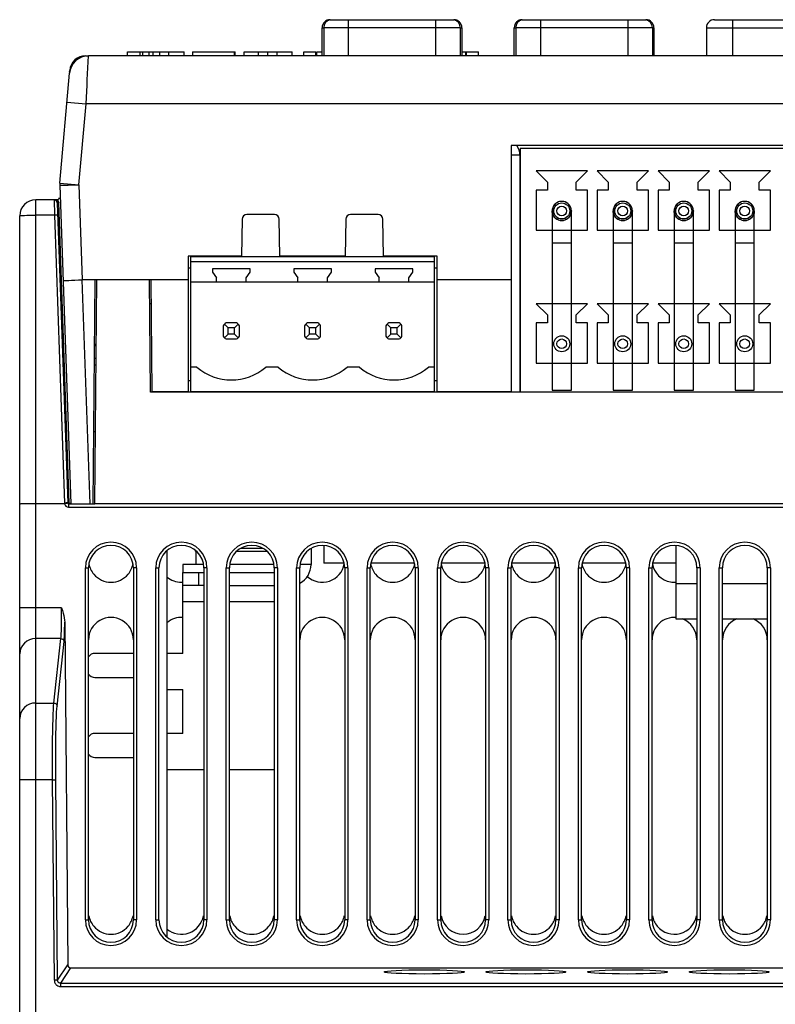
# Model space of a CAD drawing. Header units: millimetres. Extents: x -728 to -141, y -62 to 525.
# Tile 81 of 186: x -512 to -465, y 449 to 511. Entities that reach past the tile are written whole.
import ezdxf

# ---------------------------------------------------------------- set-up
doc = ezdxf.new("R2010")
doc.units = ezdxf.units.MM
doc.header["$LTSCALE"] = 23.1
doc.layers.add('R912005502_AM_0', color=7, linetype='CONTINUOUS')

msp = doc.modelspace()

# ---------------------------------------------------------------- linework, layer by layer
at = {"layer": 'R912005502_AM_0', "color": 7}
for p, q in [((-493.277, 510.111), (-493.277, 508.346)), ((-493.277, 510.111), (-484.75, 510.111)), ((-492.877, 510.601), (-485.15, 510.601)), ((-491.741, 510.601), (-491.741, 508.346)), ((-486.286, 510.601), (-486.286, 508.346)), ((-484.75, 510.111), (-484.75, 508.346)), ((-481.277, 510.111), (-481.277, 508.346)), ((-481.277, 510.111), (-472.75, 510.111)), ((-480.877, 510.601), (-473.15, 510.601)), ((-479.741, 510.601), (-479.741, 508.346)), ((-474.286, 510.601), (-474.286, 508.346)), ((-472.75, 510.111), (-472.75, 508.346)), ((-468.877, 510.601), (-461.15, 510.601)), ((-467.741, 510.601), (-467.741, 508.346)), ((-493.377, 508.346), (-493.377, 510.101)), ((-493.377, 510.101), (-493.277, 510.101)), ((-484.75, 510.101), (-484.65, 510.101)), ((-484.65, 510.101), (-484.65, 508.346)), ((-481.377, 508.346), (-481.377, 510.101)), ((-481.377, 510.101), (-481.277, 510.101)), ((-472.75, 510.101), (-472.65, 510.101)), ((-472.65, 510.101), (-472.65, 508.346)), ((-469.377, 510.101), (-469.377, 508.346)), ((-469.377, 510.101), (-460.65, 510.101)), ((-508.146, 508.346), (-508.146, 508.33)), ((-508.146, 508.346), (-507.968, 508.346)), ((-508.046, 506.852), (-507.968, 508.346)), ((-421.57, 508.346), (-507.968, 508.346)), ((-505.545, 508.346), (-505.545, 508.584)), ((-505.545, 508.584), (-501.989, 508.584)), ((-504.746, 508.346), (-504.746, 508.584)), ((-504.585, 508.346), (-504.585, 508.584)), ((-504.182, 508.346), (-504.182, 508.584)), ((-503.942, 508.346), (-503.942, 508.584)), ((-503.521, 508.346), (-503.521, 508.584)), ((-502.944, 508.346), (-502.944, 508.584)), ((-501.989, 508.346), (-501.989, 508.584)), ((-501.478, 508.584), (-501.478, 508.346)), ((-501.478, 508.584), (-498.801, 508.584)), ((-498.842, 508.346), (-498.842, 508.584)), ((-498.801, 508.346), (-498.801, 508.584)), ((-498.241, 508.346), (-498.241, 508.584)), ((-498.241, 508.584), (-495.252, 508.584)), ((-497.354, 508.346), (-497.354, 508.584)), ((-496.765, 508.346), (-496.765, 508.584)), ((-496.182, 508.346), (-496.182, 508.584)), ((-495.252, 508.346), (-495.252, 508.584)), ((-494.529, 508.346), (-494.529, 508.584)), ((-494.529, 508.584), (-493.772, 508.584)), ((-493.772, 508.346), (-493.772, 508.584)), ((-493.708, 508.346), (-493.708, 508.584)), ((-493.708, 508.584), (-493.377, 508.584)), ((-484.65, 508.584), (-483.607, 508.584)), ((-484.408, 508.346), (-484.408, 508.584)), ((-484.364, 508.346), (-484.364, 508.584)), ((-483.607, 508.346), (-483.607, 508.584)), ((-509.763, 500.39), (-509.163, 507.251)), ((-509.152, 507.325), (-509.142, 507.433)), ((-509.32, 505.451), (-508.125, 505.346)), ((-508.569, 500.274), (-508.125, 505.346)), ((-508.125, 505.346), (-508.104, 505.744)), ((-421.413, 505.346), (-508.125, 505.346)), ((-481.559, 502.746), (-481.559, 487.346)), ((-440.969, 502.746), (-481.559, 502.746)), ((-481.559, 502.146), (-481.019, 502.146)), ((-481.019, 502.146), (-481.019, 487.346)), ((-481.009, 502.546), (-481.009, 487.346)), ((-441.519, 502.546), (-481.009, 502.546)), ((-480.009, 501.146), (-479.309, 500.446)), ((-476.809, 501.146), (-480.009, 501.146)), ((-477.509, 500.446), (-476.809, 501.146)), ((-476.199, 501.146), (-475.499, 500.446)), ((-472.999, 501.146), (-476.199, 501.146)), ((-473.699, 500.446), (-472.999, 501.146)), ((-472.389, 501.146), (-471.689, 500.446)), ((-469.189, 501.146), (-472.389, 501.146)), ((-469.889, 500.446), (-469.189, 501.146)), ((-468.579, 501.146), (-467.879, 500.446)), ((-465.379, 501.146), (-468.579, 501.146)), ((-466.079, 500.446), (-465.379, 501.146)), ((-509.769, 500.259), (-509.567, 500.262)), ((-509.769, 500.259), (-509.074, 480.346)), ((-509.763, 500.39), (-508.568, 500.285)), ((-509.567, 500.262), (-509.235, 500.267)), ((-508.569, 500.274), (-508.362, 494.346)), ((-479.309, 500.446), (-479.309, 499.946)), ((-477.509, 499.946), (-477.509, 500.446)), ((-475.499, 500.446), (-475.499, 499.946)), ((-473.699, 499.946), (-473.699, 500.446)), ((-471.689, 500.446), (-471.689, 499.946)), ((-469.889, 499.946), (-469.889, 500.446)), ((-467.879, 500.446), (-467.879, 499.946)), ((-466.079, 499.946), (-466.079, 500.446)), ((-480.009, 499.946), (-480.009, 497.446)), ((-479.309, 499.946), (-480.009, 499.946)), ((-476.809, 499.946), (-477.509, 499.946)), ((-476.809, 497.446), (-476.809, 499.946)), ((-476.199, 499.946), (-476.199, 497.446)), ((-475.499, 499.946), (-476.199, 499.946)), ((-472.999, 499.946), (-473.699, 499.946)), ((-472.999, 497.446), (-472.999, 499.946)), ((-472.389, 499.946), (-472.389, 497.446)), ((-471.689, 499.946), (-472.389, 499.946)), ((-469.189, 499.946), (-469.889, 499.946)), ((-469.189, 497.446), (-469.189, 499.946)), ((-468.579, 499.946), (-468.579, 497.446)), ((-467.879, 499.946), (-468.579, 499.946)), ((-465.379, 499.946), (-466.079, 499.946)), ((-465.379, 497.446), (-465.379, 499.946)), ((-511.269, 402.346), (-511.269, 499.346)), ((-509.97, 499.346), (-511.269, 499.346)), ((-510.126, 499.346), (-510.099, 498.381)), ((-509.946, 499.34), (-509.97, 499.346)), ((-509.926, 499.153), (-509.271, 480.394)), ((-509.862, 499.27), (-509.827, 499.18)), ((-509.827, 499.18), (-509.787, 499.198)), ((-509.171, 480.394), (-509.827, 499.18)), ((-496.359, 498.426), (-498.079, 498.426)), ((-489.879, 498.426), (-491.599, 498.426)), ((-479.009, 498.646), (-479.009, 487.446)), ((-477.809, 487.446), (-477.809, 498.646)), ((-475.199, 498.646), (-475.199, 487.446)), ((-473.999, 487.446), (-473.999, 498.646)), ((-471.389, 498.646), (-471.389, 487.446)), ((-470.189, 487.446), (-470.189, 498.646)), ((-467.579, 498.646), (-467.579, 487.446)), ((-466.379, 487.446), (-466.379, 498.646)), ((-512.269, 402.346), (-512.269, 498.346)), ((-510.099, 498.381), (-511.269, 498.381)), ((-510.099, 498.381), (-509.471, 480.394)), ((-498.379, 498.131), (-498.419, 495.826)), ((-496.019, 495.826), (-496.059, 498.131)), ((-491.899, 498.131), (-491.939, 495.826)), ((-489.539, 495.826), (-489.579, 498.131)), ((-480.009, 497.446), (-476.809, 497.446)), ((-476.199, 497.446), (-472.999, 497.446)), ((-472.389, 497.446), (-469.189, 497.446)), ((-468.579, 497.446), (-465.379, 497.446)), ((-479.009, 496.646), (-477.809, 496.646)), ((-475.199, 496.646), (-473.999, 496.646)), ((-471.389, 496.646), (-470.189, 496.646)), ((-467.579, 496.646), (-466.379, 496.646)), ((-501.739, 495.826), (-501.739, 487.346)), ((-498.419, 495.826), (-501.739, 495.826)), ((-501.589, 487.346), (-501.589, 495.776)), ((-486.349, 495.776), (-501.589, 495.776)), ((-486.349, 495.466), (-501.589, 495.466)), ((-501.519, 495.826), (-501.519, 495.776)), ((-500.519, 495.826), (-500.519, 495.776)), ((-491.939, 495.826), (-496.019, 495.826)), ((-486.199, 495.826), (-489.539, 495.826)), ((-486.349, 487.346), (-486.349, 495.776)), ((-486.199, 487.346), (-486.199, 495.826)), ((-501.739, 495.096), (-501.589, 495.096)), ((-500.219, 495.026), (-500.219, 494.826)), ((-497.879, 495.026), (-500.219, 495.026)), ((-500.219, 494.826), (-499.969, 494.469)), ((-498.129, 494.469), (-497.879, 494.826)), ((-497.879, 494.826), (-497.879, 495.026)), ((-495.139, 495.026), (-495.139, 494.826)), ((-492.799, 495.026), (-495.139, 495.026)), ((-495.139, 494.826), (-494.889, 494.469)), ((-493.049, 494.469), (-492.799, 494.826)), ((-492.799, 494.826), (-492.799, 495.026)), ((-490.059, 495.026), (-490.059, 494.826)), ((-487.719, 495.026), (-490.059, 495.026)), ((-490.059, 494.826), (-489.809, 494.469)), ((-487.969, 494.469), (-487.719, 494.826)), ((-487.719, 494.826), (-487.719, 495.026)), ((-486.349, 495.096), (-486.199, 495.096)), ((-501.739, 494.346), (-508.362, 494.346)), ((-507.871, 480.346), (-508.36, 494.346)), ((-507.68, 480.346), (-507.558, 494.346)), ((-507.569, 480.346), (-507.447, 494.346)), ((-504.169, 494.346), (-507.447, 494.346)), ((-504.108, 487.331), (-504.169, 494.346)), ((-504.069, 494.346), (-504.008, 487.346)), ((-486.349, 494.206), (-501.589, 494.206)), ((-499.969, 494.206), (-499.969, 494.469)), ((-498.129, 494.206), (-498.129, 494.469)), ((-494.889, 494.206), (-494.889, 494.469)), ((-493.049, 494.206), (-493.049, 494.469)), ((-489.809, 494.206), (-489.809, 494.469)), ((-487.969, 494.206), (-487.969, 494.469)), ((-481.559, 494.346), (-486.199, 494.346)), ((-504.056, 492.846), (-504.156, 492.846)), ((-480.009, 492.846), (-479.309, 492.146)), ((-476.809, 492.846), (-480.009, 492.846)), ((-477.509, 492.146), (-476.809, 492.846)), ((-476.199, 492.846), (-475.499, 492.146)), ((-472.999, 492.846), (-476.199, 492.846)), ((-473.699, 492.146), (-472.999, 492.846)), ((-472.389, 492.846), (-471.689, 492.146)), ((-469.189, 492.846), (-472.389, 492.846)), ((-469.889, 492.146), (-469.189, 492.846)), ((-468.579, 492.846), (-467.879, 492.146)), ((-465.379, 492.846), (-468.579, 492.846)), ((-466.079, 492.146), (-465.379, 492.846)), ((-498.717, 491.646), (-499.381, 491.646)), ((-493.637, 491.646), (-494.301, 491.646)), ((-488.557, 491.646), (-489.221, 491.646)), ((-480.009, 491.646), (-480.009, 489.146)), ((-479.309, 491.646), (-480.009, 491.646)), ((-479.309, 492.146), (-479.309, 491.646)), ((-477.509, 491.646), (-477.509, 492.146)), ((-476.809, 491.646), (-477.509, 491.646)), ((-476.809, 489.146), (-476.809, 491.646)), ((-476.199, 491.646), (-476.199, 489.146)), ((-475.499, 491.646), (-476.199, 491.646)), ((-475.499, 492.146), (-475.499, 491.646)), ((-473.699, 491.646), (-473.699, 492.146)), ((-472.999, 491.646), (-473.699, 491.646)), ((-472.999, 489.146), (-472.999, 491.646)), ((-472.389, 491.646), (-472.389, 489.146)), ((-471.689, 491.646), (-472.389, 491.646)), ((-471.689, 492.146), (-471.689, 491.646)), ((-469.889, 491.646), (-469.889, 492.146)), ((-469.189, 491.646), (-469.889, 491.646)), ((-469.189, 489.146), (-469.189, 491.646)), ((-468.579, 491.646), (-468.579, 489.146)), ((-467.879, 491.646), (-468.579, 491.646)), ((-467.879, 492.146), (-467.879, 491.646)), ((-466.079, 491.646), (-466.079, 492.146)), ((-465.379, 491.646), (-466.079, 491.646)), ((-465.379, 489.146), (-465.379, 491.646)), ((-499.549, 491.478), (-499.549, 490.814)), ((-499.249, 491.346), (-499.473, 491.57)), ((-499.249, 490.946), (-499.249, 491.346)), ((-498.849, 491.346), (-499.249, 491.346)), ((-498.625, 491.57), (-498.849, 491.346)), ((-498.849, 490.946), (-498.849, 491.346)), ((-498.549, 490.814), (-498.549, 491.478)), ((-494.469, 491.478), (-494.469, 490.814)), ((-494.169, 491.346), (-494.393, 491.57)), ((-494.169, 490.946), (-494.169, 491.346)), ((-493.769, 491.346), (-494.169, 491.346)), ((-493.769, 491.346), (-493.545, 491.57)), ((-493.769, 490.946), (-493.769, 491.346)), ((-493.469, 490.814), (-493.469, 491.478)), ((-489.389, 491.478), (-489.389, 490.814)), ((-489.089, 491.346), (-489.313, 491.57)), ((-489.089, 490.946), (-489.089, 491.346)), ((-488.689, 491.346), (-489.089, 491.346)), ((-488.465, 491.57), (-488.689, 491.346)), ((-488.689, 490.946), (-488.689, 491.346)), ((-488.389, 490.814), (-488.389, 491.478)), ((-499.249, 490.946), (-499.473, 490.722)), ((-499.381, 490.646), (-498.717, 490.646)), ((-498.849, 490.946), (-499.249, 490.946)), ((-498.625, 490.722), (-498.849, 490.946)), ((-494.393, 490.722), (-494.169, 490.946)), ((-494.301, 490.646), (-493.637, 490.646)), ((-493.769, 490.946), (-494.169, 490.946)), ((-493.545, 490.722), (-493.769, 490.946)), ((-489.089, 490.946), (-489.313, 490.722)), ((-489.221, 490.646), (-488.557, 490.646)), ((-488.689, 490.946), (-489.089, 490.946)), ((-488.465, 490.722), (-488.689, 490.946)), ((-507.482, 490.294), (-507.593, 490.294)), ((-507.593, 490.249), (-507.483, 490.249)), ((-507.6, 489.449), (-507.489, 489.449)), ((-507.604, 489.034), (-507.493, 489.034)), ((-501.203, 488.886), (-501.589, 488.886)), ((-496.123, 488.886), (-496.895, 488.886)), ((-491.043, 488.886), (-491.815, 488.886)), ((-486.349, 488.886), (-486.735, 488.886)), ((-480.009, 489.146), (-476.809, 489.146)), ((-476.199, 489.146), (-472.999, 489.146)), ((-472.389, 489.146), (-469.189, 489.146)), ((-468.579, 489.146), (-465.379, 489.146)), ((-501.739, 488.046), (-501.589, 488.046)), ((-486.349, 488.046), (-486.199, 488.046)), ((-504.108, 487.346), (-504.008, 487.346)), ((-501.739, 487.346), (-504.008, 487.346)), ((-501.739, 487.346), (-501.589, 487.346)), ((-486.349, 487.346), (-501.589, 487.346)), ((-486.349, 487.346), (-486.199, 487.346)), ((-481.559, 487.346), (-486.199, 487.346)), ((-481.559, 487.346), (-481.009, 487.346)), ((-481.009, 487.346), (-441.519, 487.346)), ((-479.009, 487.446), (-477.809, 487.446)), ((-475.199, 487.446), (-473.999, 487.446)), ((-471.389, 487.446), (-470.189, 487.446)), ((-467.579, 487.446), (-466.379, 487.446)), ((-425.43, 487.331), (-504.108, 487.331)), ((-507.53, 484.846), (-507.639, 484.846)), ((-509.464, 480.346), (-511.269, 480.346)), ((-509.419, 480.396), (-509.471, 480.394)), ((-509.415, 480.357), (-509.466, 480.346)), ((-509.221, 480.346), (-509.221, 480.146)), ((-509.221, 480.346), (-508.546, 480.346)), ((-509.221, 480.146), (-420.317, 480.146)), ((-509.199, 480.394), (-509.171, 480.394)), ((-509.171, 480.394), (-509.074, 480.394)), ((-508.721, 480.346), (-507.68, 480.346)), ((-507.68, 480.346), (-507.569, 480.346)), ((-421.969, 480.346), (-507.569, 480.346)), ((-498.458, 477.564), (-497.08, 477.564)), ((-494.069, 477.559), (-494.069, 476.546)), ((-493.269, 477.737), (-493.269, 476.646)), ((-471.269, 473.147), (-471.269, 477.737)), ((-503.069, 477.419), (-503.069, 453.274)), ((-501.262, 477.385), (-501.262, 476.546)), ((-501.262, 477.385), (-501.235, 477.385)), ((-498.703, 477.385), (-496.835, 477.385)), ((-508.169, 454.346), (-508.169, 476.346)), ((-508.169, 476.346), (-507.969, 476.346)), ((-507.969, 454.346), (-507.969, 476.346)), ((-505.169, 476.346), (-505.169, 454.346)), ((-504.969, 476.346), (-505.169, 476.346)), ((-504.969, 476.346), (-504.969, 454.346)), ((-503.769, 454.346), (-503.769, 476.346)), ((-503.769, 476.346), (-503.569, 476.346)), ((-503.569, 454.346), (-503.569, 476.346)), ((-502.069, 476.546), (-502.069, 476.046)), ((-500.786, 476.546), (-502.069, 476.546)), ((-500.769, 476.346), (-500.769, 454.346)), ((-500.569, 476.346), (-500.769, 476.346)), ((-500.569, 476.346), (-500.569, 454.346)), ((-499.369, 454.346), (-499.369, 476.346)), ((-499.369, 476.346), (-499.169, 476.346)), ((-499.169, 454.346), (-499.169, 476.346)), ((-496.386, 476.546), (-499.151, 476.546)), ((-496.369, 476.346), (-496.369, 454.346)), ((-496.169, 476.346), (-496.369, 476.346)), ((-496.169, 476.346), (-496.169, 454.346)), ((-494.969, 454.346), (-494.969, 476.346)), ((-494.969, 476.346), (-494.769, 476.346)), ((-494.769, 454.346), (-494.769, 476.346)), ((-494.069, 476.546), (-494.751, 476.546)), ((-492.005, 476.646), (-493.269, 476.646)), ((-491.969, 476.346), (-491.969, 454.346)), ((-491.769, 476.346), (-491.969, 476.346)), ((-491.769, 476.346), (-491.769, 454.346)), ((-490.569, 454.346), (-490.569, 476.346)), ((-490.569, 476.346), (-490.369, 476.346)), ((-490.369, 454.346), (-490.369, 476.346)), ((-487.605, 476.646), (-490.332, 476.646)), ((-487.569, 476.346), (-487.569, 454.346)), ((-487.369, 476.346), (-487.569, 476.346)), ((-487.369, 476.346), (-487.369, 454.346)), ((-486.169, 454.346), (-486.169, 476.346)), ((-486.169, 476.346), (-485.969, 476.346)), ((-485.969, 454.346), (-485.969, 476.346)), ((-483.205, 476.646), (-485.932, 476.646)), ((-483.169, 476.346), (-483.169, 454.346)), ((-482.969, 476.346), (-483.169, 476.346)), ((-482.969, 476.346), (-482.969, 454.346)), ((-481.769, 454.346), (-481.769, 476.346)), ((-481.769, 476.346), (-481.569, 476.346)), ((-481.569, 454.346), (-481.569, 476.346)), ((-478.805, 476.646), (-481.532, 476.646)), ((-478.769, 476.346), (-478.769, 454.346)), ((-478.569, 476.346), (-478.769, 476.346)), ((-478.569, 476.346), (-478.569, 454.346)), ((-477.369, 454.346), (-477.369, 476.346)), ((-477.369, 476.346), (-477.169, 476.346)), ((-477.169, 454.346), (-477.169, 476.346)), ((-474.405, 476.646), (-477.132, 476.646)), ((-474.369, 476.346), (-474.369, 454.346)), ((-474.169, 476.346), (-474.369, 476.346)), ((-474.169, 476.346), (-474.169, 454.346)), ((-472.969, 454.346), (-472.969, 476.346)), ((-472.969, 476.346), (-472.769, 476.346)), ((-472.769, 454.346), (-472.769, 476.346)), ((-471.269, 476.646), (-472.732, 476.646)), ((-469.969, 476.346), (-469.969, 454.346)), ((-469.769, 476.346), (-469.969, 476.346)), ((-469.769, 476.346), (-469.769, 454.346)), ((-468.569, 454.346), (-468.569, 476.346)), ((-468.569, 476.346), (-468.369, 476.346)), ((-468.369, 454.346), (-468.369, 476.346)), ((-465.569, 476.346), (-465.569, 454.346)), ((-465.369, 476.346), (-465.569, 476.346)), ((-465.369, 476.346), (-465.369, 454.346)), ((-502.069, 475.246), (-502.069, 476.046)), ((-502.069, 476.046), (-500.769, 476.046)), ((-501.069, 475.246), (-501.069, 476.046)), ((-499.169, 476.046), (-496.369, 476.046)), ((-502.069, 470.996), (-502.069, 475.246)), ((-502.069, 475.246), (-502.053, 475.246)), ((-500.769, 475.246), (-502.053, 475.246)), ((-499.169, 475.246), (-496.369, 475.246)), ((-469.969, 475.346), (-471.269, 475.346)), ((-465.569, 475.346), (-468.369, 475.346)), ((-511.269, 473.84), (-512.269, 473.84)), ((-509.658, 473.84), (-511.269, 473.84)), ((-502.069, 474.246), (-500.769, 474.246)), ((-499.169, 474.246), (-496.369, 474.246)), ((-509.457, 472.94), (-509.271, 451.544)), ((-469.969, 473.146), (-471.269, 473.146)), ((-465.569, 473.146), (-468.369, 473.146)), ((-509.695, 471.922), (-511.269, 471.922)), ((-510.134, 467.897), (-509.695, 471.922)), ((-509.935, 467.707), (-509.495, 471.732)), ((-505.169, 470.996), (-507.569, 470.996)), ((-502.069, 470.996), (-503.069, 470.996)), ((-507.569, 469.496), (-505.169, 469.496)), ((-503.069, 468.746), (-502.069, 468.746)), ((-502.069, 465.996), (-502.069, 468.746)), ((-511.269, 467.897), (-510.134, 467.897)), ((-505.169, 465.996), (-507.569, 465.996)), ((-502.069, 465.996), (-503.069, 465.996)), ((-507.569, 464.496), (-505.169, 464.496)), ((-503.069, 463.746), (-500.769, 463.746)), ((-499.169, 463.746), (-496.369, 463.746)), ((-510.214, 463.103), (-512.269, 463.103)), ((-510.214, 463.103), (-510.014, 463.105)), ((-510.105, 450.578), (-510.214, 463.103)), ((-509.905, 450.58), (-510.014, 463.105)), ((-508.169, 454.346), (-507.969, 454.346)), ((-504.969, 454.346), (-505.169, 454.346)), ((-503.769, 454.346), (-503.569, 454.346)), ((-500.569, 454.346), (-500.769, 454.346)), ((-499.369, 454.346), (-499.169, 454.346)), ((-496.169, 454.346), (-496.369, 454.346)), ((-494.969, 454.346), (-494.769, 454.346)), ((-491.769, 454.346), (-491.969, 454.346)), ((-490.569, 454.346), (-490.369, 454.346)), ((-487.369, 454.346), (-487.569, 454.346)), ((-486.169, 454.346), (-485.969, 454.346)), ((-482.969, 454.346), (-483.169, 454.346)), ((-481.769, 454.346), (-481.569, 454.346)), ((-478.569, 454.346), (-478.769, 454.346)), ((-477.369, 454.346), (-477.169, 454.346)), ((-474.169, 454.346), (-474.369, 454.346)), ((-472.969, 454.346), (-472.769, 454.346)), ((-469.769, 454.346), (-469.969, 454.346)), ((-468.569, 454.346), (-468.369, 454.346)), ((-465.369, 454.346), (-465.569, 454.346)), ((-509.905, 450.58), (-509.271, 451.544)), ((-509.705, 450.381), (-509.071, 451.346)), ((-509.071, 451.346), (-420.467, 451.346)), ((-509.905, 450.58), (-510.105, 450.578)), ((-509.705, 450.182), (-509.705, 450.381)), ((-509.705, 450.381), (-419.832, 450.381)), ((-509.705, 450.182), (-419.832, 450.182))]:
    msp.add_line(p, q, dxfattribs=at)
for points in [[(-509.142, 507.433), (-509.135, 507.435), (-509.13, 507.434)], [(-508.104, 505.744), (-508.064, 506.502), (-508.046, 506.852)], [(-509.235, 500.267), (-509.028, 500.27), (-508.803, 500.271), (-508.569, 500.272)], [(-509.874, 499.156), (-509.878, 499.206), (-509.888, 499.252), (-509.904, 499.291), (-509.923, 499.321), (-509.946, 499.34)], [(-509.874, 499.156), (-509.887, 499.156), (-509.899, 499.156), (-509.91, 499.156), (-509.918, 499.155), (-509.924, 499.154), (-509.926, 499.153)], [(-509.899, 499.359), (-509.896, 499.354), (-509.888, 499.336), (-509.877, 499.308), (-509.862, 499.27)], [(-509.827, 499.18), (-509.838, 499.169), (-509.85, 499.162), (-509.862, 499.157), (-509.874, 499.156)], [(-478.409, 499.246), (-478.513, 499.237), (-478.614, 499.209), (-478.709, 499.165), (-478.795, 499.106), (-478.868, 499.032), (-478.928, 498.946), (-478.972, 498.851), (-479, 498.75), (-479.009, 498.646), (-479, 498.542), (-478.972, 498.441), (-478.928, 498.346), (-478.868, 498.26), (-478.795, 498.187), (-478.709, 498.127), (-478.614, 498.083), (-478.513, 498.056), (-478.409, 498.046)], [(-478.409, 499.246), (-478.474, 499.242), (-478.539, 499.232), (-478.603, 499.213), (-478.665, 499.188), (-478.725, 499.156), (-478.78, 499.117), (-478.832, 499.072), (-478.877, 499.021), (-478.917, 498.965), (-478.949, 498.905), (-478.975, 498.843), (-478.994, 498.778), (-479.005, 498.712), (-479.009, 498.646)], [(-477.809, 498.646), (-477.813, 498.712), (-477.824, 498.778), (-477.843, 498.843), (-477.869, 498.905), (-477.901, 498.965), (-477.941, 499.021), (-477.986, 499.072), (-478.038, 499.117), (-478.094, 499.156), (-478.153, 499.188), (-478.215, 499.213), (-478.279, 499.232), (-478.344, 499.242), (-478.409, 499.246)], [(-478.409, 498.046), (-478.305, 498.056), (-478.204, 498.083), (-478.109, 498.127), (-478.023, 498.187), (-477.949, 498.26), (-477.89, 498.346), (-477.846, 498.441), (-477.818, 498.542), (-477.809, 498.646), (-477.818, 498.75), (-477.846, 498.851), (-477.89, 498.946), (-477.949, 499.032), (-478.023, 499.106), (-478.109, 499.165), (-478.204, 499.209), (-478.305, 499.237), (-478.409, 499.246)], [(-474.599, 499.246), (-474.703, 499.237), (-474.804, 499.209), (-474.899, 499.165), (-474.985, 499.106), (-475.058, 499.032), (-475.118, 498.946), (-475.162, 498.851), (-475.19, 498.75), (-475.199, 498.646), (-475.19, 498.542), (-475.162, 498.441), (-475.118, 498.346), (-475.058, 498.26), (-474.985, 498.187), (-474.899, 498.127), (-474.804, 498.083), (-474.703, 498.056), (-474.599, 498.046)], [(-474.599, 499.246), (-474.664, 499.242), (-474.729, 499.232), (-474.793, 499.213), (-474.855, 499.188), (-474.915, 499.156), (-474.97, 499.117), (-475.022, 499.072), (-475.067, 499.021), (-475.107, 498.965), (-475.139, 498.905), (-475.165, 498.843), (-475.184, 498.778), (-475.195, 498.712), (-475.199, 498.646)], [(-473.999, 498.646), (-474.003, 498.712), (-474.014, 498.778), (-474.033, 498.843), (-474.059, 498.905), (-474.091, 498.965), (-474.131, 499.021), (-474.176, 499.072), (-474.228, 499.117), (-474.284, 499.156), (-474.343, 499.188), (-474.405, 499.213), (-474.469, 499.232), (-474.534, 499.242), (-474.599, 499.246)], [(-474.599, 498.046), (-474.495, 498.056), (-474.394, 498.083), (-474.299, 498.127), (-474.213, 498.187), (-474.139, 498.26), (-474.08, 498.346), (-474.036, 498.441), (-474.008, 498.542), (-473.999, 498.646), (-474.008, 498.75), (-474.036, 498.851), (-474.08, 498.946), (-474.139, 499.032), (-474.213, 499.106), (-474.299, 499.165), (-474.394, 499.209), (-474.495, 499.237), (-474.599, 499.246)], [(-470.789, 499.246), (-470.893, 499.237), (-470.994, 499.209), (-471.089, 499.165), (-471.175, 499.106), (-471.248, 499.032), (-471.308, 498.946), (-471.352, 498.851), (-471.38, 498.75), (-471.389, 498.646), (-471.38, 498.542), (-471.352, 498.441), (-471.308, 498.346), (-471.248, 498.26), (-471.175, 498.187), (-471.089, 498.127), (-470.994, 498.083), (-470.893, 498.056), (-470.789, 498.046)], [(-470.789, 499.246), (-470.854, 499.242), (-470.919, 499.232), (-470.983, 499.213), (-471.045, 499.188), (-471.105, 499.156), (-471.16, 499.117), (-471.212, 499.072), (-471.257, 499.021), (-471.297, 498.965), (-471.329, 498.905), (-471.355, 498.843), (-471.374, 498.778), (-471.385, 498.712), (-471.389, 498.646)], [(-470.189, 498.646), (-470.193, 498.712), (-470.204, 498.778), (-470.223, 498.843), (-470.249, 498.905), (-470.281, 498.965), (-470.321, 499.021), (-470.366, 499.072), (-470.418, 499.117), (-470.474, 499.156), (-470.533, 499.188), (-470.595, 499.213), (-470.659, 499.232), (-470.724, 499.242), (-470.789, 499.246)], [(-470.789, 498.046), (-470.685, 498.056), (-470.584, 498.083), (-470.489, 498.127), (-470.403, 498.187), (-470.329, 498.26), (-470.27, 498.346), (-470.226, 498.441), (-470.198, 498.542), (-470.189, 498.646), (-470.198, 498.75), (-470.226, 498.851), (-470.27, 498.946), (-470.329, 499.032), (-470.403, 499.106), (-470.489, 499.165), (-470.584, 499.209), (-470.685, 499.237), (-470.789, 499.246)], [(-466.979, 499.246), (-467.083, 499.237), (-467.184, 499.209), (-467.279, 499.165), (-467.365, 499.106), (-467.438, 499.032), (-467.498, 498.946), (-467.542, 498.851), (-467.57, 498.75), (-467.579, 498.646), (-467.57, 498.542), (-467.542, 498.441), (-467.498, 498.346), (-467.438, 498.26), (-467.365, 498.187), (-467.279, 498.127), (-467.184, 498.083), (-467.083, 498.056), (-466.979, 498.046)], [(-466.979, 499.246), (-467.044, 499.242), (-467.109, 499.232), (-467.173, 499.213), (-467.235, 499.188), (-467.295, 499.156), (-467.35, 499.117), (-467.402, 499.072), (-467.447, 499.021), (-467.487, 498.965), (-467.519, 498.905), (-467.545, 498.843), (-467.564, 498.778), (-467.575, 498.712), (-467.579, 498.646)], [(-466.379, 498.646), (-466.383, 498.712), (-466.394, 498.778), (-466.413, 498.843), (-466.439, 498.905), (-466.471, 498.965), (-466.511, 499.021), (-466.556, 499.072), (-466.608, 499.117), (-466.664, 499.156), (-466.723, 499.188), (-466.785, 499.213), (-466.849, 499.232), (-466.914, 499.242), (-466.979, 499.246)], [(-466.979, 498.046), (-466.875, 498.056), (-466.774, 498.083), (-466.679, 498.127), (-466.593, 498.187), (-466.519, 498.26), (-466.46, 498.346), (-466.416, 498.441), (-466.388, 498.542), (-466.379, 498.646), (-466.388, 498.75), (-466.416, 498.851), (-466.46, 498.946), (-466.519, 499.032), (-466.593, 499.106), (-466.679, 499.165), (-466.774, 499.209), (-466.875, 499.237), (-466.979, 499.246)], [(-478.409, 498.046), (-478.474, 498.05), (-478.538, 498.061), (-478.602, 498.079), (-478.665, 498.104), (-478.724, 498.136), (-478.78, 498.175), (-478.832, 498.22), (-478.877, 498.271), (-478.916, 498.327), (-478.949, 498.387), (-478.975, 498.45), (-478.994, 498.514), (-479.005, 498.58), (-479.009, 498.646)], [(-477.809, 498.646), (-477.813, 498.58), (-477.824, 498.514), (-477.843, 498.45), (-477.869, 498.387), (-477.901, 498.327), (-477.941, 498.271), (-477.986, 498.22), (-478.038, 498.175), (-478.093, 498.136), (-478.153, 498.104), (-478.215, 498.079), (-478.279, 498.061), (-478.344, 498.05), (-478.409, 498.046)], [(-474.599, 498.046), (-474.664, 498.05), (-474.728, 498.061), (-474.792, 498.079), (-474.855, 498.104), (-474.914, 498.136), (-474.97, 498.175), (-475.022, 498.22), (-475.067, 498.271), (-475.106, 498.327), (-475.139, 498.387), (-475.165, 498.45), (-475.184, 498.514), (-475.195, 498.58), (-475.199, 498.646)], [(-473.999, 498.646), (-474.003, 498.58), (-474.014, 498.514), (-474.033, 498.45), (-474.059, 498.387), (-474.091, 498.327), (-474.131, 498.271), (-474.176, 498.22), (-474.228, 498.175), (-474.283, 498.136), (-474.343, 498.104), (-474.405, 498.079), (-474.469, 498.061), (-474.534, 498.05), (-474.599, 498.046)], [(-470.789, 498.046), (-470.854, 498.05), (-470.918, 498.061), (-470.982, 498.079), (-471.045, 498.104), (-471.104, 498.136), (-471.16, 498.175), (-471.212, 498.22), (-471.257, 498.271), (-471.296, 498.327), (-471.329, 498.387), (-471.355, 498.45), (-471.374, 498.514), (-471.385, 498.58), (-471.389, 498.646)], [(-470.189, 498.646), (-470.193, 498.58), (-470.204, 498.514), (-470.223, 498.45), (-470.249, 498.387), (-470.281, 498.327), (-470.321, 498.271), (-470.366, 498.22), (-470.418, 498.175), (-470.473, 498.136), (-470.533, 498.104), (-470.595, 498.079), (-470.659, 498.061), (-470.724, 498.05), (-470.789, 498.046)], [(-466.979, 498.046), (-467.044, 498.05), (-467.108, 498.061), (-467.172, 498.079), (-467.235, 498.104), (-467.294, 498.136), (-467.35, 498.175), (-467.402, 498.22), (-467.447, 498.271), (-467.486, 498.327), (-467.519, 498.387), (-467.545, 498.45), (-467.564, 498.514), (-467.575, 498.58), (-467.579, 498.646)], [(-466.379, 498.646), (-466.383, 498.58), (-466.394, 498.514), (-466.413, 498.45), (-466.439, 498.387), (-466.471, 498.327), (-466.511, 498.271), (-466.556, 498.22), (-466.608, 498.175), (-466.663, 498.136), (-466.723, 498.104), (-466.785, 498.079), (-466.849, 498.061), (-466.914, 498.05), (-466.979, 498.046)], [(-512.269, 498.346), (-512.25, 498.353), (-512.192, 498.36), (-512.099, 498.366), (-511.973, 498.371), (-511.82, 498.375), (-511.646, 498.378), (-511.46, 498.38), (-511.269, 498.381)], [(-509.899, 498.381), (-509.906, 498.383), (-509.926, 498.384), (-509.957, 498.384), (-509.999, 498.384), (-510.047, 498.383), (-510.099, 498.381)], [(-509.56, 494.283), (-509.537, 494.288), (-509.469, 494.295), (-509.358, 494.302), (-509.209, 494.31), (-509.028, 494.319), (-508.82, 494.329), (-508.595, 494.338), (-508.362, 494.346)], [(-511.269, 480.346), (-511.464, 480.346), (-511.652, 480.345), (-511.825, 480.343), (-511.976, 480.341), (-512.1, 480.338), (-512.193, 480.335), (-512.25, 480.332), (-512.269, 480.329)], [(-509.471, 480.394), (-509.47, 480.382), (-509.468, 480.37), (-509.467, 480.358), (-509.464, 480.346)], [(-509.271, 480.394), (-509.278, 480.396), (-509.298, 480.397), (-509.329, 480.397), (-509.371, 480.397), (-509.419, 480.396)], [(-509.27, 480.385), (-509.276, 480.385), (-509.296, 480.381), (-509.327, 480.375), (-509.415, 480.357)], [(-509.695, 471.922), (-509.687, 472.002), (-509.68, 472.107), (-509.674, 472.237), (-509.668, 472.388), (-509.664, 472.555), (-509.661, 472.735), (-509.658, 472.921), (-509.657, 473.111), (-509.656, 473.3), (-509.656, 473.486), (-509.657, 473.666), (-509.658, 473.84)], [(-509.658, 473.84), (-509.605, 473.676), (-509.558, 473.519), (-509.518, 473.367), (-509.487, 473.221), (-509.467, 473.079), (-509.457, 472.94)], [(-509.495, 471.732), (-509.488, 471.815), (-509.481, 471.921), (-509.475, 472.052), (-509.47, 472.203), (-509.465, 472.372), (-509.462, 472.554), (-509.459, 472.742), (-509.457, 472.94)], [(-511.269, 471.922), (-511.464, 471.904), (-511.652, 471.849), (-511.825, 471.76), (-511.976, 471.641), (-512.1, 471.496), (-512.193, 471.33), (-512.25, 471.15), (-512.269, 470.963)], [(-509.695, 471.922), (-509.644, 471.915), (-509.596, 471.896), (-509.555, 471.866), (-509.523, 471.827), (-509.503, 471.781), (-509.495, 471.732)], [(-511.269, 467.897), (-511.464, 467.879), (-511.652, 467.824), (-511.825, 467.735), (-511.976, 467.616), (-512.1, 467.471), (-512.193, 467.305), (-512.25, 467.125), (-512.269, 466.938)], [(-510.214, 463.103), (-510.218, 463.636), (-510.219, 464.164), (-510.219, 464.679), (-510.217, 465.176), (-510.212, 465.65), (-510.206, 466.094), (-510.198, 466.505), (-510.188, 466.876), (-510.177, 467.205), (-510.164, 467.486), (-510.15, 467.718), (-510.134, 467.897)], [(-510.134, 467.897), (-510.083, 467.89), (-510.036, 467.871), (-509.994, 467.841), (-509.963, 467.802), (-509.942, 467.756), (-509.935, 467.707)], [(-510.014, 463.105), (-510.018, 463.617), (-510.019, 464.119), (-510.019, 464.614), (-510.017, 465.093), (-510.012, 465.548), (-510.006, 465.976), (-509.998, 466.371), (-509.988, 466.729), (-509.977, 467.044), (-509.964, 467.315), (-509.95, 467.535), (-509.935, 467.707)], [(-510.105, 450.578), (-510.103, 450.538), (-510.096, 450.497), (-510.085, 450.455), (-510.068, 450.413), (-510.045, 450.371), (-510.016, 450.33), (-509.981, 450.292), (-509.939, 450.257), (-509.89, 450.227), (-509.834, 450.203), (-509.773, 450.188), (-509.705, 450.182)], [(-509.705, 450.381), (-509.739, 450.384), (-509.77, 450.392), (-509.798, 450.404), (-509.822, 450.419), (-509.843, 450.436), (-509.861, 450.456), (-509.875, 450.476), (-509.887, 450.497), (-509.895, 450.518), (-509.901, 450.539), (-509.904, 450.56), (-509.905, 450.58)]]:
    msp.add_lwpolyline(points, dxfattribs=at)
for centre, radius in [((-478.409, 498.646), 0.5), ((-474.599, 498.646), 0.5), ((-470.789, 498.646), 0.5), ((-466.979, 498.646), 0.5), ((-478.409, 498.646), 0.3), ((-474.599, 498.646), 0.3), ((-470.789, 498.646), 0.3), ((-466.979, 498.646), 0.3), ((-478.409, 490.346), 0.5), ((-478.409, 490.346), 0.3), ((-474.599, 490.346), 0.5), ((-474.599, 490.346), 0.3), ((-470.789, 490.346), 0.5), ((-470.789, 490.346), 0.3), ((-466.979, 490.346), 0.5), ((-466.979, 490.346), 0.3)]:
    msp.add_circle(centre, radius, dxfattribs=at)
for centre, radius, start, end in [((-492.877, 510.101), 0.5, 90, 180), ((-492.777, 510.111), 0.5, 101.53696, 180), ((-485.25, 510.111), 0.5, 0, 78.46304), ((-485.15, 510.101), 0.5, 0, 90), ((-480.877, 510.101), 0.5, 90, 180), ((-480.777, 510.111), 0.5, 101.53696, 180), ((-473.25, 510.111), 0.5, 0, 78.46304), ((-473.15, 510.101), 0.5, 0, 90), ((-468.877, 510.101), 0.5, 90, 180), ((-507.968, 507.146), 1.2, 90, 175), ((-508.146, 507.346), 1, 90, 175), ((-482.019, 502.146), 1, 0, 36.16276), ((-508.269, 500.259), 1.5, 175, 180), ((-511.269, 498.346), 1, 90, 180), ((-510.126, 499.146), 0.2, 2, 90.00017), ((-509.97, 499.546), 0.2, 270, 344.36968), ((-498.079, 498.126), 0.3, 90, 179), ((-496.359, 498.126), 0.3, 1, 90), ((-491.599, 498.126), 0.3, 90, 179), ((-489.879, 498.126), 0.3, 1, 90), ((-499.049, 491.146), 0.6, 123.55731, 146.44269), ((-499.049, 491.146), 0.6, 33.55731, 56.44269), ((-493.969, 491.146), 0.6, 123.55731, 146.44269), ((-493.969, 491.146), 0.6, 33.55731, 56.44269), ((-488.889, 491.146), 0.6, 123.55731, 146.44269), ((-488.889, 491.146), 0.6, 33.55731, 56.44269), ((-499.049, 491.146), 0.6, 213.55731, 236.44269), ((-499.049, 491.146), 0.6, 303.55731, 326.44269), ((-493.969, 491.146), 0.6, 213.55731, 236.44269), ((-493.969, 491.146), 0.6, 303.55731, 326.44269), ((-488.889, 491.146), 0.6, 213.55731, 236.44269), ((-488.889, 491.146), 0.6, 303.55731, 326.44269), ((-499.049, 491.386), 3.3, 229.25095, 310.74905), ((-493.969, 491.386), 3.3, 229.25095, 310.74905), ((-488.889, 491.386), 3.3, 229.25095, 310.74905), ((-509.221, 480.396), 0.25, 191.53696, 270), ((-509.221, 480.396), 0.05, 182, 270), ((-506.569, 476.346), 1.6, 0, 180), ((-506.569, 476.346), 1.4, 0, 180), ((-502.169, 476.346), 1.6, 0, 180), ((-502.169, 476.346), 1.4, 0, 180), ((-497.769, 476.346), 1.6, 0, 180), ((-497.769, 476.346), 1.4, 0, 180), ((-493.369, 476.346), 1.6, 0, 180), ((-493.369, 476.346), 1.4, 0, 180), ((-488.969, 476.346), 1.6, 0, 180), ((-488.969, 476.346), 1.4, 0, 180), ((-484.569, 476.346), 1.6, 0, 180), ((-484.569, 476.346), 1.4, 0, 180), ((-480.169, 476.346), 1.6, 0, 180), ((-480.169, 476.346), 1.4, 0, 180), ((-475.769, 476.346), 1.6, 0, 180), ((-475.769, 476.346), 1.4, 0, 180), ((-471.369, 476.346), 1.6, 0, 180), ((-471.369, 476.346), 1.4, 0, 180), ((-466.969, 476.346), 1.6, 0, 180), ((-466.969, 476.346), 1.4, 0, 180), ((-501.151, 477.546), 0.2, 204.66816, 236.21428), ((-495.369, 476.546), 1.3, 297.63729, 360), ((-507.569, 470.496), 0.5, 90, 143.94897), ((-507.569, 469.996), 0.5, 216.05103, 270), ((-507.569, 465.496), 0.5, 90, 143.94897), ((-507.569, 464.996), 0.5, 216.05103, 270), ((-506.569, 454.346), 1.6, 180, 360), ((-506.569, 454.346), 1.4, 180, 360), ((-502.169, 454.346), 1.6, 180, 360), ((-502.169, 454.346), 1.4, 180, 360), ((-497.769, 454.346), 1.6, 180, 360), ((-497.769, 454.346), 1.4, 180, 360), ((-493.369, 454.346), 1.6, 180, 360), ((-493.369, 454.346), 1.4, 180, 360), ((-488.969, 454.346), 1.6, 180, 360), ((-488.969, 454.346), 1.4, 180, 360), ((-484.569, 454.346), 1.6, 180, 360), ((-484.569, 454.346), 1.4, 180, 360), ((-480.169, 454.346), 1.6, 180, 360), ((-480.169, 454.346), 1.4, 180, 360), ((-475.769, 454.346), 1.6, 180, 360), ((-475.769, 454.346), 1.4, 180, 360), ((-471.369, 454.346), 1.6, 180, 360), ((-471.369, 454.346), 1.4, 180, 360), ((-466.969, 454.346), 1.6, 180, 360), ((-466.969, 454.346), 1.4, 180, 360)]:
    msp.add_arc(centre, radius, start, end, dxfattribs=at)
for centre, major_axis, ratio, start_param, end_param in [((-506.569, 476.846), (1.4, 0), 1, -2.965038, -2.441837), ((-506.569, 476.846), (1.4, 0), 1, -0.699756, -0.176555), ((-493.369, 476.846), (1.4, 0), 1, -2.308386, -0.176555), ((-488.969, 476.846), (1.4, 0), 1, -2.965038, -2.441837), ((-488.969, 476.846), (1.4, 0), 1, -0.699756, -0.176555), ((-484.569, 476.846), (1.4, 0), 1, -2.965038, -2.441837), ((-484.569, 476.846), (1.4, 0), 1, -0.699756, -0.176555), ((-480.169, 476.846), (1.4, 0), 1, -2.965038, -2.441837), ((-480.169, 476.846), (1.4, 0), 1, -0.699756, -0.176555), ((-475.769, 476.846), (1.4, 0), 1, -2.965038, -2.441837), ((-475.769, 476.846), (1.4, 0), 1, -0.699756, -0.176555), ((-471.369, 476.846), (1.4, 0), 1, -2.965038, -1.743315), ((-506.569, 476.846), (0, 1.4), 1, -4.012633, -2.270552), ((-502.169, 476.846), (0, 1.4), 1, -3.839779, -3.141593), ((-488.969, 476.846), (0, 1.4), 1, -4.012633, -2.270552), ((-484.569, 476.846), (0, 1.4), 1, -4.012633, -2.270552), ((-480.169, 476.846), (0, 1.4), 1, -4.012633, -2.270552), ((-475.769, 476.846), (0, 1.4), 1, -4.012633, -2.270552), ((-502.169, 476.846), (1.4, 0), 1, -1.570796, -1.499053), ((-471.369, 476.846), (0, 1.4), 1, -3.314111, -3.06985), ((-506.569, 471.846), (1.4, 0), 1, 0, 3.141593), ((-502.169, 471.846), (1.4, 0), 1, 1.499053, 2.268983), ((-493.369, 471.846), (1.4, 0), 1, 0, 3.141593), ((-488.969, 471.846), (1.4, 0), 1, 0, 3.141593), ((-484.569, 471.846), (1.4, 0), 1, 0, 3.141593), ((-480.169, 471.846), (1.4, 0), 1, 0, 3.141593), ((-475.769, 471.846), (1.4, 0), 1, 0, 3.141593), ((-471.369, 471.846), (0, 1.4), 1, -0.071743, 1.570796), ((-471.369, 471.846), (0, 1.4), 1, -1.570796, -0.373723), ((-466.969, 471.846), (0, 1.4), 1, 0.373723, 1.570796), ((-466.969, 471.846), (0, 1.4), 1, -1.570796, -0.373723), ((-506.569, 454.846), (1.4, 0), 1, -2.965038, -2.441837), ((-506.569, 454.846), (1.4, 0), 1, -0.699756, -0.176555), ((-502.169, 454.846), (1.4, 0), 1, -2.268983, -0.176555), ((-497.769, 454.846), (1.4, 0), 1, -2.965038, -2.441837), ((-497.769, 454.846), (1.4, 0), 1, -0.699756, -0.176555), ((-493.369, 454.846), (1.4, 0), 1, -2.965038, -2.441837), ((-493.369, 454.846), (1.4, 0), 1, -0.699756, -0.176555), ((-488.969, 454.846), (1.4, 0), 1, -2.965038, -2.441837), ((-488.969, 454.846), (1.4, 0), 1, -0.699756, -0.176555), ((-484.569, 454.846), (0, 1.4), 1, -4.535834, -1.747351), ((-480.169, 454.846), (1.4, 0), 1, -2.965038, -2.441837), ((-480.169, 454.846), (1.4, 0), 1, -0.699756, -0.176555), ((-475.769, 454.846), (1.4, 0), 1, -2.965038, -2.441837), ((-475.769, 454.846), (1.4, 0), 1, -0.699756, -0.176555), ((-471.369, 454.846), (1.4, 0), 1, -2.965038, -2.441837), ((-471.369, 454.846), (0, 1.4), 1, -4.012633, -1.747351), ((-466.969, 454.846), (1.4, 0), 1, -2.965038, -2.441837), ((-466.969, 454.846), (1.4, 0), 1, -0.699756, -0.176555), ((-506.569, 454.846), (0, 1.4), 1, -4.012633, -2.270552), ((-497.769, 454.846), (0, 1.4), 1, -4.012633, -2.270552), ((-493.369, 454.846), (0, 1.4), 1, -4.012633, -2.270552), ((-488.969, 454.846), (0, 1.4), 1, -4.012633, -2.270552), ((-480.169, 454.846), (0, 1.4), 1, -4.012633, -2.270552), ((-475.769, 454.846), (0, 1.4), 1, -4.012633, -2.270552), ((-466.969, 454.846), (0, 1.4), 1, -4.012633, -2.270552), ((-509.071, 451.546), (0.11, 0.167), 0.998039, 2.162149, 3.72241)]:
    msp.add_ellipse(centre, major_axis=major_axis, ratio=ratio, start_param=start_param, end_param=end_param, dxfattribs=at)
for centre in [(-486.994, 451.092), (-480.644, 451.092), (-474.294, 451.092), (-467.944, 451.092)]:
    msp.add_ellipse(centre, major_axis=(2.5, 0), ratio=0.052408, dxfattribs=at)

doc.saveas('drawing.dxf')
